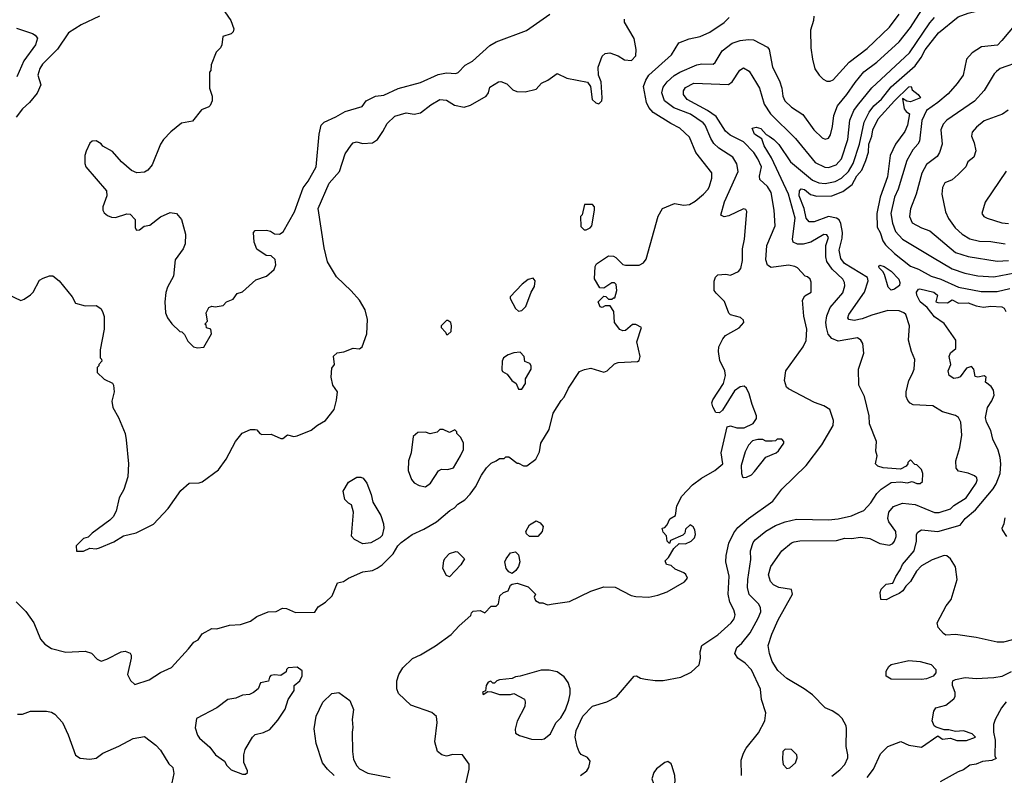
# Model space of a CAD drawing. Extents: x 1793424 to 1900092, y 321114 to 470632.
# Tile 207 of 256: x 1836358 to 1842490, y 438867 to 443571. Entities that reach past the tile are written whole.
import ezdxf

# ---------------------------------------------------------------- set-up
doc = ezdxf.new("R2010")
doc.units = 0

msp = doc.modelspace()

# ---------------------------------------------------------------- linework, layer by layer
at = {"layer": '0CON05XD'}
for points in [[(1842080.4, 443489.6), (1842201.7, 443588.3), (1842265, 443612.5), (1842325, 443625.5), (1842355, 443638.6), (1842375, 443655.8), (1842395.9, 443694.1), (1842414.8, 443755.2), (1842454.3, 443795), (1842447.5, 443845), (1842482.6, 443937.4), (1842495, 444017.5)], [(1836336.4, 439946.4), (1836395.9, 439885.9), (1836445.7, 439815.7), (1836487.5, 439715), (1836514.1, 439684.1), (1836555, 439656.7), (1836645, 439633.8), (1836765, 439640), (1836806.1, 439626.1), (1836840.7, 439590.7), (1836865, 439577.5), (1836900.7, 439589.3), (1836990, 439635), (1837015, 439640), (1837045, 439627.5), (1837052.5, 439615), (1837052.5, 439595), (1837030, 439495), (1837047, 439457), (1837075, 439432.5), (1837165, 439461.2), (1837235, 439506.2), (1837302.3, 439537.7), (1837410, 439655), (1837442.5, 439695), (1837469.3, 439710.7), (1837495, 439747.5), (1837555, 439780), (1837585, 439777.5), (1837665, 439801.2), (1837733.9, 439806.1), (1837795, 439826.2), (1837835, 439856.2), (1837905, 439883.8), (1837955, 439886.7), (1837995, 439906.7), (1838020, 439905), (1838075, 439881.2), (1838195, 439883.3), (1838216.7, 439915), (1838263.3, 439945), (1838303.3, 439985), (1838337.5, 440065), (1838375, 440073.3), (1838405, 440093.8), (1838495, 440133.3), (1838555, 440142.5), (1838585, 440156.7), (1838615, 440176.7), (1838683.9, 440246.1), (1838713.3, 440295), (1838733.9, 440316.1), (1838802.5, 440365), (1838875, 440398.8), (1838953.3, 440445), (1839035.7, 440514.3), (1839065, 440531.2), (1839085.9, 440554.1), (1839129.2, 440580.8), (1839164.1, 440615.9), (1839197.3, 440662.7), (1839233.8, 440735), (1839265, 440780), (1839295, 440810), (1839326.1, 440823.9), (1839345, 440840), (1839375, 440840), (1839385, 440850), (1839405, 440850), (1839455, 440810), (1839465, 440810), (1839495, 440792.5), (1839516.1, 440793.9), (1839572.5, 440835), (1839595, 440880), (1839602.5, 440935), (1839655, 441020), (1839679.2, 441120.8), (1839729.5, 441200.5), (1839748.8, 441221.2), (1839775, 441277.5), (1839845, 441380), (1839875, 441393.3), (1839915, 441401.2), (1839995, 441376.7), (1840016.1, 441383.9), (1840061.7, 441428.3), (1840085, 441436.7), (1840205, 441442.5), (1840215, 441450), (1840222.5, 441475), (1840202, 441565), (1840230, 441655), (1840195, 441672.5), (1840175, 441672.5), (1840130, 441635), (1840115, 441633.3), (1840095, 441642.5), (1840062.5, 441685), (1840057.5, 441755), (1840035, 441790), (1840005, 441790), (1839985, 441780), (1839973, 441783), (1839960, 441815), (1839995, 441850), (1840008.3, 441848.3), (1840025, 441830), (1840045, 441830), (1840055, 441840), (1840065, 441840), (1840076.7, 441885), (1840071.7, 441921.7), (1840061.7, 441931.7), (1840045, 441932.5), (1839995, 441900), (1839971.7, 441901.7), (1839937, 441957), (1839942, 442035), (1839949.5, 442050.5), (1840025, 442100), (1840055, 442098.8), (1840070.7, 442090.7), (1840115, 442047.5), (1840131.7, 442041.7), (1840215, 442043.3), (1840243.6, 442056.4), (1840260, 442080), (1840335, 442347.5), (1840361.2, 442395), (1840435, 442426), (1840495, 442415.8), (1840530.3, 442419.7), (1840565, 442440.8), (1840615.8, 442485), (1840645, 442516), (1840654.4, 442535), (1840669.2, 442585), (1840668.3, 442618.3), (1840569.2, 442745), (1840529.1, 442839.1), (1840468.8, 442895), (1840414, 442925), (1840302.2, 442992.2), (1840275.7, 443025), (1840261.4, 443055), (1840243.1, 443155), (1840256.4, 443193.6), (1840275.7, 443225), (1840417, 443353), (1840462.7, 443427.3), (1840527.7, 443452.3), (1840595, 443465.8), (1840655, 443492.5), (1840745, 443554), (1840776.2, 443585)], [(1836855, 443593.3), (1836740.3, 443539.7), (1836661.7, 443488.3), (1836592.4, 443387.6), (1836499.2, 443295), (1836482.8, 443267.2), (1836470.8, 443225), (1836488.8, 443165), (1836467.4, 443112.6), (1836419.2, 443055), (1836375.6, 443015), (1836336.8, 442963.2)], [(1837635, 443620), (1837672.5, 443565), (1837692.5, 443515), (1837687.5, 443495), (1837675, 443482.5), (1837623, 443467), (1837617.5, 443415), (1837607.5, 443395), (1837580.8, 443369.2), (1837550.7, 443289.3), (1837547.5, 443255), (1837540, 443245), (1837540, 443145), (1837557.5, 443095), (1837557.5, 443065), (1837545, 443037.5), (1837535, 443027.5), (1837490.7, 443009.3), (1837435, 442940), (1837365, 442926.7), (1837298.3, 442871.7), (1837253.3, 442825), (1837234.3, 442795.7), (1837182.3, 442667.7), (1837155, 442633.3), (1837135, 442622.5), (1837087, 442617), (1837055, 442632.5), (1836992.5, 442685), (1836935, 442750), (1836875, 442782.5), (1836865, 442797.5), (1836835, 442817.5), (1836810, 442815), (1836795, 442802.5), (1836772.5, 442752.5), (1836763.3, 442725), (1836763.3, 442675), (1836770, 442655), (1836897.5, 442505), (1836900, 442475), (1836876.7, 442405), (1836876.7, 442385), (1836885, 442367.5), (1836905, 442352.5), (1836930.7, 442340.7), (1836955, 442340), (1837025, 442362.5), (1837045, 442360), (1837077, 442327), (1837077.5, 442275), (1837085, 442260), (1837105, 442262.5), (1837133.6, 442286.4), (1837168.3, 442291.7), (1837235, 442343.3), (1837295, 442370), (1837335, 442363.3), (1837365, 442327.5), (1837390, 442235), (1837388.8, 442175), (1837376.7, 442145), (1837326.7, 442075), (1837316.7, 441975), (1837278.8, 441905), (1837267.7, 441872.3), (1837262.5, 441815), (1837266.2, 441745), (1837278.8, 441715), (1837305, 441677.5), (1837355, 441630), (1837367, 441627), (1837385, 441610), (1837405, 441570), (1837440, 441535), (1837465, 441527.5), (1837505, 441532.5)], [(1837505, 441532.5), (1837552.5, 441615), (1837547.5, 441645), (1837521.7, 441651.7), (1837518.3, 441668.3), (1837510, 441675), (1837527.5, 441695), (1837520, 441745), (1837535, 441780), (1837555, 441787.5), (1837575, 441782.5), (1837625, 441792.5), (1837646.4, 441813.6), (1837688.3, 441831.7), (1837713.3, 441866.7), (1837745, 441877.5), (1837829.3, 441950.7), (1837895.9, 441974.1), (1837942.5, 442015), (1837952.5, 442045), (1837948.3, 442078.3), (1837925, 442100), (1837893, 442103), (1837835, 442142.5), (1837818.8, 442185), (1837813, 442247), (1837825, 442257.5), (1837895, 442260), (1837920, 442255), (1837945, 442237.5), (1837975, 442236.2), (1837999.1, 442250.9), (1838070, 442375), (1838124.3, 442525), (1838154.3, 442565), (1838203.8, 442655), (1838222.7, 442857.3), (1838236.1, 442913.9), (1838255, 442933.3), (1838326.7, 442966.7), (1838385, 442999.2), (1838490, 443030), (1838516.2, 443065), (1838573.3, 443095), (1838625, 443100), (1838715, 443142.9), (1838855, 443180.6), (1838965, 443229.2), (1839015, 443240), (1839075, 443236.7), (1839088.3, 443241.7), (1839133.2, 443286.8), (1839177.4, 443312.6), (1839285, 443410.8), (1839325, 443432.5), (1839515, 443503.8), (1839660, 443605)], [(1839850, 438865), (1839890, 438895), (1839903.3, 438915), (1839910, 438955), (1839895, 438976.7), (1839855, 438996.2), (1839842.4, 439012.4), (1839829.2, 439045), (1839818, 439105), (1839822.9, 439145), (1839865.8, 439235), (1839925, 439298), (1840015, 439323.8), (1840074.1, 439355.9), (1840185, 439483.3), (1840200, 439485), (1840225, 439471.2), (1840255, 439464.2), (1840315, 439456), (1840365, 439457.5), (1840475, 439478), (1840540.5, 439509.5), (1840590, 439555), (1840598.8, 439595), (1840596.2, 439635), (1840606.7, 439675), (1840705, 439741.2), (1840788.8, 439815), (1840808.3, 439841.7), (1840814, 439865), (1840805, 439896.7), (1840780.8, 439945), (1840769.2, 439995), (1840775.7, 440105.7), (1840755.8, 440195), (1840757.5, 440235), (1840775, 440312.5), (1840805, 440376.7), (1840831.1, 440408.9), (1840896, 440465), (1841047.6, 440572.4), (1841105, 440648.8), (1841256.7, 440795), (1841352.5, 440925), (1841423.3, 441045), (1841426.1, 441076.1), (1841402.5, 441145), (1841365, 441166.2), (1841307.3, 441187.3), (1841145, 441272.5), (1841133.6, 441283.6), (1841120, 441325), (1841130, 441385), (1841238, 441535), (1841255.6, 441574.4), (1841260, 441645), (1841242, 441725), (1841233.8, 441825), (1841248.3, 441851.7), (1841286.2, 441875), (1841286.4, 441936.4), (1841280, 441955), (1841265, 441970), (1841250, 441975), (1841202.5, 442025), (1841185, 442033.8), (1841145, 442042), (1841037.7, 442027.7), (1841015, 442042.5), (1841004.3, 442075), (1841011.1, 442165), (1841062.3, 442287.7), (1841055.7, 442385), (1841036.9, 442495), (1841015, 442532), (1840968, 442575), (1840965.9, 442595.9), (1840976.9, 442655), (1840955.5, 442705), (1840929.4, 442745), (1840865, 442809.5), (1840782.1, 442852.1), (1840752.5, 442877.5), (1840695, 442968.5), (1840642.2, 443005), (1840514, 443074), (1840492.9, 443105), (1840491.7, 443128.3), (1840505, 443149.2), (1840555.6, 443175.6), (1840773, 443167), (1840794.4, 443185), (1840843.2, 443256.8), (1840865, 443271.2), (1840900.3, 443250.3), (1840947.1, 443175), (1840964.3, 443145), (1840993.3, 443045), (1841034.4, 442985), (1841190.2, 442830.2), (1841311.2, 442681.2), (1841372.6, 442652.6), (1841395, 442651.5), (1841442.4, 442667.6), (1841476.4, 442705), (1841514.5, 442825), (1841528.2, 442945), (1841552.7, 443005), (1841575, 443037.5), (1841665, 443147.1), (1841898.9, 443365), (1842025, 443551.4), (1842054.3, 443585)], [(1840603, 440717), (1840687.5, 440765), (1840737.5, 440805), (1840727.5, 440875), (1840763.6, 441036.4), (1840785, 441042.5), (1840825, 441030), (1840869.3, 441030.7), (1840925, 441057.5), (1840947, 441087), (1840946.7, 441105), (1840918.8, 441175), (1840901.7, 441241.7), (1840885, 441277.5), (1840869.3, 441289.3), (1840843.9, 441286.1), (1840810.5, 441259.5), (1840735, 441140), (1840717, 441123), (1840692.5, 441125), (1840675, 441160), (1840668.8, 441185), (1840673.8, 441205), (1840740, 441305), (1840753.8, 441355), (1840748.8, 441385), (1840718.8, 441448.8), (1840710, 441505), (1840712, 441535), (1840735.9, 441584.1), (1840753.3, 441605), (1840838.3, 441651.7), (1840867.5, 441685), (1840865, 441700), (1840846.1, 441716.1), (1840785, 441733.3), (1840774.1, 441744.1), (1840747.3, 441817.3), (1840695, 441867.5), (1840683.8, 441885), (1840683.6, 441943.6), (1840691.7, 441968.3), (1840705, 441982.5), (1840755, 441986.7), (1840785, 441980), (1840835, 442003.3), (1840848.8, 442021.2), (1840858.8, 442071.2), (1840860, 442145), (1840872, 442205), (1840886.2, 442376.2), (1840879.3, 442389.3), (1840865, 442392.5), (1840775, 442348.8), (1840745, 442343.8), (1840723.9, 442353.9), (1840746.7, 442436.7), (1840832, 442625), (1840824.4, 442674.4), (1840798.8, 442715), (1840712, 442772), (1840680.6, 442800.6), (1840661.1, 442831.1), (1840626.9, 442915), (1840615, 442929.2), (1840535, 442983.5), (1840432.3, 443022.3), (1840373.1, 443065), (1840356.9, 443115), (1840365, 443150), (1840390, 443185), (1840433.3, 443223.3), (1840468.8, 443245), (1840575, 443289.2), (1840605.8, 443295.8), (1840675.9, 443294.1), (1840690, 443305), (1840732.4, 443377.6), (1840795, 443425.7), (1840845, 443441.4), (1840897.7, 443447.7), (1840927.5, 443445), (1841015, 443398.8), (1841026.2, 443385), (1841047.1, 443275), (1841089.7, 443189.7), (1841104.2, 443145), (1841110, 443095), (1841122.5, 443065), (1841165, 443026), (1841235, 442981.2), (1841304.2, 442885), (1841355, 442836.2), (1841375, 442826.2), (1841395, 442833.3), (1841406.6, 442853.4), (1841420.6, 442905), (1841427.1, 442975), (1841450, 443035), (1841509.4, 443105), (1841560.9, 443179.1), (1841614, 443246), (1841695, 443305.6), (1841835, 443432.5), (1841905, 443522.9), (1841977, 443633)], [(1841303, 443593), (1841301.2, 443565), (1841283.8, 443505), (1841284, 443395), (1841295.9, 443325.9), (1841308.8, 443265), (1841336.7, 443225), (1841361.2, 443201.2), (1841385, 443188.8), (1841405, 443188), (1841425, 443196.2), (1841523.1, 443306.9), (1841635, 443390.8), (1841774.3, 443525), (1841835.6, 443605)], [(1836755, 440262.5), (1836795, 440280), (1836835, 440277.5), (1836855, 440282.5), (1836945, 440321.2), (1837005, 440356.7), (1837083.9, 440376.1), (1837190.5, 440429.5), (1837282.3, 440527.7), (1837360.5, 440639.5), (1837413.6, 440686.4), (1837475, 440687.5), (1837495, 440693.8), (1837595, 440768), (1837644.2, 440835), (1837702, 440945), (1837743.9, 440996.1), (1837795, 441020), (1837825, 441020), (1837835, 441017.5), (1837852.5, 440995), (1837865, 440988.8), (1837925, 440991.2), (1837985, 440963.8), (1837995.8, 440964.2), (1838025, 440986.7), (1838065, 440976.7), (1838085, 440980), (1838172.5, 441015), (1838212.7, 441047.3), (1838262.5, 441075), (1838316.7, 441145), (1838331.7, 441201.7), (1838337.5, 441255), (1838307.5, 441295), (1838297.5, 441345), (1838301.7, 441401.7), (1838317.5, 441425), (1838313, 441477), (1838335, 441497.5), (1838377, 441503), (1838435, 441526.7), (1838475, 441522.5), (1838490, 441535), (1838520, 441615), (1838523.3, 441705), (1838508.8, 441765), (1838473.3, 441825), (1838422.7, 441882.7), (1838330.5, 441970.5), (1838275, 442062.5), (1838255, 442150), (1838217.1, 442395), (1838285, 442553.3), (1838350, 442625), (1838384, 442735), (1838421.2, 442788.8), (1838435, 442803.3), (1838455, 442810), (1838495, 442800), (1838555.9, 442804.1), (1838586.2, 442825), (1838619.2, 442875), (1838645.7, 442924.3), (1838695, 442970), (1838765, 442991.2), (1838815, 442983.3), (1838855, 442990), (1838918.3, 443041.7), (1838975, 443074), (1839015, 443070.8), (1839065, 443038.8), (1839125, 443026.2), (1839165, 443038), (1839262.5, 443095), (1839276.7, 443115), (1839285, 443150), (1839340, 443185), (1839355, 443186.7), (1839390.7, 443170.7), (1839430, 443135), (1839453, 443123), (1839505, 443122.5), (1839575, 443137.5), (1839607.5, 443175), (1839646.1, 443193.9), (1839705, 443236.7), (1839765, 443207.5), (1839895, 443182.5), (1839912.5, 443155), (1839923.9, 443073.9), (1839945, 443052.5), (1839965, 443047.5), (1839982.5, 443065), (1839986.2, 443085), (1839980, 443185), (1839962.5, 443225), (1839960, 443275), (1839985.9, 443344.1), (1840005, 443360), (1840033.6, 443363.6), (1840085, 443346.7), (1840125, 443321.2), (1840167.5, 443317.5), (1840196, 443345), (1840197.5, 443385), (1840183.9, 443453.9), (1840123.8, 443555), (1840123.8, 443575)], [(1842561.2, 443545), (1842475, 443441.1), (1842447, 443413), (1842348.3, 443401.7), (1842290, 443365), (1842254.3, 443325), (1842233.3, 443225), (1842196.5, 443173.5), (1842140.2, 443109.8), (1842075.8, 443055), (1842004.5, 443005), (1841977.2, 442942.8), (1841960.6, 442815), (1841951.4, 442795), (1841919.8, 442760.2), (1841882.2, 442695), (1841828.5, 442515), (1841806.9, 442465), (1841783.3, 442365), (1841792.7, 442305), (1841811.9, 442251.9), (1841855.4, 442205.4), (1842042.1, 442092.1), (1842165, 442020), (1842243.4, 441993.4), (1842325, 441976.5), (1842425, 441970.5), (1842555, 441995.5)], [(1836337.9, 443517.9), (1836436.7, 443485), (1836454.2, 443474.2), (1836468, 443455), (1836455.7, 443415), (1836383.3, 443315), (1836340.6, 443215)], [(1840853.3, 438865), (1840851.7, 438961.7), (1840866.2, 439005), (1840881.2, 439035), (1840958.8, 439131.2), (1840998.8, 439205), (1841003.8, 439255), (1840978, 439338), (1840972.3, 439402.3), (1840915, 439523.8), (1840875, 439564.2), (1840831.2, 439595), (1840812, 439625), (1840825, 439663.3), (1840855, 439690), (1840907, 439753), (1840957.1, 439845), (1840972.5, 439885), (1840970.5, 439910.5), (1840958, 439935), (1840901.7, 439991.7), (1840891.4, 440035), (1840892.2, 440085), (1840911.2, 440211.2), (1840910, 440265), (1840925.8, 440315), (1840937.9, 440332.1), (1841005, 440385.8), (1841065, 440421.4), (1841124.6, 440445.4), (1841195, 440460.6), (1841395, 440457.1), (1841455, 440462.9), (1841538, 440482), (1841579.1, 440500.9), (1841615.5, 440514.5), (1841657.7, 440562.3), (1841695, 440622), (1841722, 440648), (1841785, 440688.8), (1841845, 440694), (1841885, 440688), (1841915, 440696.2), (1841945, 440684), (1841966.1, 440683.9), (1841980, 440695), (1841982.5, 440745), (1841975, 440770), (1841945, 440800), (1841931.7, 440801.7), (1841905, 440830), (1841890, 440815), (1841890, 440805), (1841879.3, 440790.7), (1841843.6, 440773.6), (1841735, 440780), (1841701.7, 440791.7), (1841687.5, 440805), (1841697.5, 440855), (1841690, 440885), (1841693.3, 440945), (1841650, 441055), (1841648, 441105), (1841620, 441225), (1841583.3, 441295), (1841581.2, 441395), (1841615.7, 441494.3), (1841608.8, 441555), (1841596.7, 441575), (1841575, 441590), (1841455, 441568.6), (1841415, 441585.8), (1841393, 441613), (1841382.5, 441655), (1841378.9, 441685), (1841385, 441727.5), (1841405, 441780), (1841485, 441870), (1841495.7, 441914.3), (1841494, 441935), (1841484, 441955), (1841417.6, 442017.6), (1841383.6, 442065), (1841377.5, 442095), (1841378.1, 442165), (1841395.8, 442215), (1841385, 442231.2), (1841365, 442234), (1841284.5, 442185.5), (1841237.4, 442172.6), (1841202.4, 442172.4), (1841175.8, 442185.8), (1841170.8, 442205), (1841188.2, 442335), (1841145, 442484.2), (1841040.4, 442710.4), (1840994.6, 442785), (1840979.7, 442829.7), (1840935, 442858.8), (1840920, 442895), (1840945, 442902.5), (1840973.6, 442893.6), (1841006.2, 442856.2), (1841025.7, 442845.7), (1841055.3, 442825.3), (1841085, 442794.2), (1841159.2, 442685), (1841295, 442571.1), (1841335, 442554.6), (1841375, 442550.9), (1841436, 442564), (1841475, 442584.5), (1841519.1, 442625), (1841548, 442675), (1841588.9, 442795), (1841617.6, 442932.4), (1841648.9, 442995), (1841677.1, 443035), (1841725, 443076.7), (1841786.1, 443153.9), (1841935, 443284.4), (1841971.2, 443335), (1841996, 443384), (1842080.4, 443489.6)], [(1842595, 443312.5), (1842465, 443266.2), (1842441.2, 443248.8), (1842425.9, 443234.1), (1842365, 443130), (1842305, 443064), (1842131.2, 442945), (1842109.1, 442920.9), (1842094.4, 442885.6), (1842102.9, 442795), (1842085.8, 442745), (1842070.9, 442719.1), (1842005, 442670), (1841976.9, 442615), (1841940.8, 442485), (1841905.7, 442394.3), (1841899.2, 442345), (1841915, 442306.2), (1841975, 442274.3), (1842025, 442256), (1842185, 442121.1), (1842265, 442095.6), (1842445, 442067.7), (1842515, 442072.7)], [(1841415, 438860.6), (1841465, 438900.8), (1841495.6, 438934.4), (1841514.3, 438975), (1841515.6, 438995), (1841504.4, 439045), (1841507, 439157), (1841504, 439175), (1841479.7, 439219.7), (1841460.3, 439240.3), (1841417.6, 439267.6), (1841375, 439285.8), (1841295, 439367.5), (1841244.4, 439404.4), (1841135, 439470), (1841078.8, 439518.8), (1841043.3, 439575), (1841026.7, 439625), (1841020, 439675), (1841042.5, 439745), (1841081.4, 439835), (1841171.2, 439995), (1841163.6, 440023.6), (1841085, 440036), (1841052.7, 440052.7), (1841032.7, 440072.7), (1841022, 440115), (1841035, 440166.7), (1841105, 440263.3), (1841165, 440313.8), (1841180.3, 440319.7), (1841217.3, 440327.3), (1841445, 440328.6), (1841496.6, 440343.4), (1841539.1, 440340.9), (1841595, 440350), (1841651.7, 440341.7), (1841715, 440308.8), (1841775, 440300), (1841795, 440310), (1841806.7, 440325), (1841816.1, 440353.9), (1841814, 440384), (1841771.2, 440445), (1841764, 440465), (1841770, 440505), (1841798.9, 440541.1), (1841855, 440560), (1841935, 440553.1), (1842055, 440502.9), (1842085, 440502.5), (1842154.3, 440525.7), (1842175, 440545.8), (1842251.4, 440595), (1842314, 440685), (1842321.2, 440705), (1842318.3, 440718.3), (1842305, 440731.2), (1842265, 440747.5), (1842205, 440760), (1842189.5, 440779.5), (1842187.5, 440825), (1842212.3, 440907.7), (1842226, 440985), (1842220, 441065), (1842203.9, 441093.9), (1842185, 441106.7), (1842105, 441130), (1842045, 441166.2), (1841922.4, 441172.4), (1841902.6, 441182.6), (1841889.1, 441199.1), (1841878.6, 441225), (1841878.1, 441255), (1841894.5, 441325.5), (1841915.8, 441365), (1841927.5, 441395), (1841932, 441455), (1841911.2, 441505), (1841894, 441575), (1841899.2, 441665), (1841876.2, 441735), (1841865, 441746.2), (1841835, 441758), (1841765, 441759.4), (1841665, 441731.5), (1841605, 441707.8), (1841555, 441697.1), (1841521.2, 441705), (1841516, 441715), (1841520.8, 441735), (1841618.2, 441875), (1841641.4, 441945), (1841637.1, 441965), (1841493.9, 442053.9), (1841470.9, 442085), (1841460.8, 442135), (1841479.5, 442210.5), (1841481.5, 442245), (1841472.5, 442302.5), (1841461.9, 442325), (1841445, 442336.2), (1841395, 442346.1), (1841305, 442312.2), (1841275, 442311.4), (1841255.3, 442335.3), (1841243.8, 442396.2), (1841213.1, 442475), (1841214.5, 442505), (1841225, 442516.9), (1841245, 442513.1), (1841283.1, 442483.1), (1841321.9, 442471.9), (1841415, 442473.3), (1841485, 442501.3), (1841541.5, 442545), (1841571.8, 442598.2), (1841601.5, 442635), (1841626.5, 442695), (1841644.5, 442745.5), (1841646, 442795), (1841664.2, 442845), (1841670.4, 442885), (1841705, 442952.9), (1841805, 443065.6), (1841895, 443153.8), (1841910, 443155), (1841916, 443135), (1841954, 443105), (1841967.5, 443085), (1841905, 443058.5), (1841882.7, 443062.7), (1841855, 443080), (1841866.7, 443015), (1841878.3, 442998.3), (1841898.8, 442985), (1841886.2, 442915), (1841870.5, 442875), (1841813.2, 442796.8), (1841778.1, 442725), (1841762.1, 442592.1), (1841717.1, 442465), (1841696.2, 442365), (1841698.3, 442278.3), (1841716.5, 442246.5), (1841734.1, 442194.1), (1841750.1, 442170.1), (1841805, 442115.6), (1841905, 442037.1), (1841955, 442017.8), (1842033.8, 441975), (1842094, 441955), (1842205, 441905.5), (1842345, 441879.1), (1842445, 441879.1), (1842523.3, 441896.7)], [(1842513, 443007), (1842477.7, 442982.3), (1842365, 442942), (1842317.3, 442902.7), (1842289.3, 442870.7), (1842286.2, 442845), (1842302.5, 442805), (1842312.5, 442755), (1842300, 442715), (1842262.5, 442685), (1842250, 442655), (1842203, 442607), (1842166.1, 442573.9), (1842120, 442555), (1842104.2, 442525.8), (1842101.2, 442485), (1842123.8, 442375), (1842142.4, 442332.4), (1842184, 442275), (1842226.6, 442236.6), (1842275, 442205.7), (1842335, 442191.4), (1842405, 442190.6), (1842495, 442174.4)], [(1842502.1, 442627.9), (1842370.8, 442435), (1842348.8, 442365), (1842363.3, 442345), (1842382.5, 442335), (1842475, 442305.8), (1842515, 442301.4)], [(1839885, 442262.5), (1839910, 442275), (1839921.7, 442288.3), (1839937.5, 442385), (1839937.5, 442405), (1839925, 442420), (1839875, 442420), (1839860, 442355), (1839850, 442345), (1839853, 442283), (1839873, 442263), (1839885, 442262.5)], [(1841785, 441887.5), (1841766.7, 441905), (1841744.4, 441984.4), (1841734.2, 442004.2), (1841711.2, 442025), (1841707.5, 442035), (1841715, 442042.5), (1841742.5, 442035), (1841785, 442006), (1841833.3, 441955), (1841840, 441935), (1841837.5, 441915), (1841805, 441892.5), (1841785, 441887.5)], [(1836282.7, 441862.7), (1836365, 441823.3), (1836385, 441830), (1836425, 441857.5), (1836442.5, 441875), (1836480.7, 441949.3), (1836505, 441962.5), (1836543.6, 441976.4), (1836565, 441976.7), (1836603.3, 441945), (1836685.6, 441845.6), (1836706.4, 441806.4), (1836765, 441790), (1836835, 441792.5), (1836863, 441773), (1836873.6, 441753.6), (1836883.6, 441723.6), (1836883.8, 441645), (1836860, 441515), (1836860, 441465), (1836868.3, 441458.3), (1836870, 441445), (1836850, 441425), (1836850, 441415), (1836840, 441405), (1836840, 441375), (1836885, 441332.5), (1836935, 441307.5), (1836942.5, 441295), (1836946.7, 441255), (1836932.5, 441195), (1836937, 441157), (1836973.3, 441095), (1837013.8, 440995), (1837022, 440955), (1837036, 440805), (1837032, 440725), (1837006.2, 440645), (1836976.7, 440595), (1836959.5, 440510.5), (1836940, 440475), (1836920, 440455), (1836810, 440375), (1836785, 440350), (1836755, 440340), (1836710, 440295), (1836711.7, 440261.7), (1836755, 440262.5)], [(1839465, 441756.7), (1839485, 441760), (1839510, 441785), (1839542.5, 441875), (1839565, 441910), (1839567.5, 441945), (1839555, 441962.5), (1839525, 441952.5), (1839487.5, 441925), (1839413.3, 441845), (1839413.3, 441835), (1839445, 441772.5), (1839465, 441756.7)], [(1841797.7, 439982.3), (1841755, 439960), (1841721.7, 439961.7), (1841716.7, 440005), (1841723.3, 440025), (1841755, 440056.2), (1841796.4, 440063.6), (1841814.4, 440105), (1841842.2, 440145), (1841855, 440179.2), (1841928.6, 440265), (1841943.6, 440325), (1841942.5, 440365), (1841950.6, 440379.4), (1841975, 440395.6), (1842075, 440384.5), (1842215.4, 440424.6), (1842245.5, 440464.5), (1842310.2, 440519.8), (1842420.8, 440649.2), (1842439.5, 440680.5), (1842463.6, 440745), (1842468.2, 440805), (1842463.1, 440845), (1842451.5, 440891.5), (1842419.1, 440959.1), (1842405, 441012.5), (1842378.1, 441065), (1842372.2, 441095), (1842385, 441156.7), (1842412.9, 441197.1), (1842425.8, 441234.2), (1842422.5, 441265), (1842407.6, 441287.6), (1842372.5, 441315), (1842377.5, 441345), (1842363.6, 441353.6), (1842325, 441346), (1842309.3, 441349.3), (1842300.8, 441395), (1842285, 441412), (1842255, 441402), (1842215, 441347.5), (1842199.5, 441340.5), (1842175, 441336.7), (1842146.4, 441356.4), (1842140, 441385), (1842157.5, 441425), (1842146.7, 441475), (1842155, 441497.5), (1842187, 441523), (1842187.5, 441575), (1842115, 441680), (1842055, 441720), (1842009.6, 441779.6), (1841965, 441813.8), (1841945.7, 441855), (1841942.9, 441875), (1841955, 441894), (1841964.4, 441895.6), (1842051.2, 441875), (1842074.2, 441855), (1842064, 441815), (1842075, 441810), (1842135, 441808.8), (1842165, 441826.7), (1842205, 441805.7), (1842265, 441808.4), (1842315, 441788.8), (1842360.9, 441780.9), (1842405, 441787.3), (1842475, 441783.1), (1842489.2, 441775), (1842498.5, 441755)], [(1839025, 441610), (1839045, 441630), (1839046.7, 441665), (1839042.5, 441685), (1839025, 441697.5), (1839015, 441697.5), (1838982.5, 441665), (1838982.5, 441655), (1839010, 441625), (1839015, 441610), (1839025, 441610)], [(1839485, 441270), (1839507.5, 441305), (1839507.5, 441335), (1839542.5, 441395), (1839542.5, 441415), (1839535, 441430), (1839503.6, 441443.6), (1839500, 441475), (1839475, 441500), (1839435, 441497.5), (1839400, 441485), (1839370, 441465), (1839362.5, 441445), (1839360.7, 441390.7), (1839365, 441380), (1839393, 441363), (1839423.6, 441323.6), (1839450, 441305), (1839465, 441270), (1839485, 441270)], [(1838885, 440663.3), (1838916.7, 440685), (1838967, 440763), (1838985, 440772.5), (1839025, 440770), (1839059.3, 440780.7), (1839103.3, 440855), (1839122.5, 440895), (1839122.5, 440935), (1839105, 440970), (1839080, 440995), (1839080, 441005), (1839068.3, 441018.3), (1839035, 441000), (1838995, 441020), (1838975, 441020), (1838957, 441003), (1838915, 440992.5), (1838885, 441002.5), (1838838.3, 441001.7), (1838807.5, 440975), (1838796.2, 440875), (1838780, 440825), (1838777.5, 440765), (1838798.3, 440708.3), (1838815, 440687.5), (1838845, 440670), (1838885, 440663.3)], [(1840865, 440720), (1840885, 440722.5), (1840915, 440737.5), (1840935, 440757.5), (1841005, 440847.5), (1841070, 440875), (1841083, 440887), (1841117.5, 440935), (1841117.5, 440945), (1841105, 440960), (1841075, 440960), (1841065, 440950), (1841045, 440947.5), (1841005, 440947.5), (1840985, 440957.5), (1840955, 440957.5), (1840921.7, 440948.3), (1840897, 440923), (1840875, 440880), (1840850, 440795), (1840852.5, 440745), (1840860, 440725), (1840865, 440720)], [(1838495, 440307.5), (1838443.9, 440333.9), (1838423.3, 440355), (1838437.5, 440505), (1838425, 440550), (1838405, 440560), (1838383, 440583), (1838373.3, 440635), (1838405, 440692.5), (1838457, 440723), (1838483, 440723), (1838496.1, 440716.1), (1838520, 440685), (1838546.2, 440615), (1838556.4, 440566.4), (1838607.5, 440485), (1838623, 440433), (1838626.7, 440405), (1838615, 440360), (1838600, 440345), (1838545, 440313.3), (1838495, 440307.5)], [(1839132, 438795), (1839156.2, 438905), (1839157.5, 438935), (1839115, 438993.3), (1839055, 438996.2), (1839015, 438986.7), (1838987.5, 438995), (1838960, 439015), (1838943.8, 439075), (1838958.8, 439195), (1838953.3, 439233.3), (1838925, 439257.5), (1838793.9, 439303.9), (1838717.5, 439375), (1838707.5, 439405), (1838706.7, 439455), (1838720, 439495), (1838745, 439536.7), (1838805, 439593.3), (1838854.2, 439615.8), (1838947, 439673), (1839045, 439742.5), (1839095, 439797.5), (1839168.3, 439861.7), (1839171.7, 439878.3), (1839181.7, 439888.3), (1839225, 439892.5), (1839255, 439877.5), (1839295, 439920), (1839325, 439920), (1839340, 439935), (1839347.5, 439985), (1839370, 440005), (1839400, 440015), (1839415, 440050), (1839425, 440057.5), (1839455, 440062.5), (1839525, 440040), (1839570, 439995), (1839562.5, 439975), (1839570, 439955), (1839595, 439940), (1839615, 439940), (1839645, 439927.5), (1839680, 439935), (1839781.7, 439948.3), (1839915, 440012), (1839995, 440040), (1840067.3, 440037.3), (1840165, 439986.2), (1840195, 439978.8), (1840275, 439975.8), (1840332.7, 439987.3), (1840390.3, 440009.7), (1840498.8, 440071.2), (1840516.7, 440095), (1840505.9, 440115.9), (1840495, 440126.2), (1840439.5, 440149.5), (1840415, 440172.5), (1840385, 440180), (1840378.3, 440201.7), (1840398.3, 440221.7), (1840431.7, 440278.3), (1840465, 440310), (1840505, 440307.5), (1840540, 440325), (1840560, 440345), (1840567.5, 440365), (1840562.5, 440395), (1840553, 440413), (1840533, 440427), (1840505, 440400), (1840500, 440375), (1840488.3, 440361.7), (1840411.7, 440328.3), (1840405, 440310), (1840390, 440325), (1840387, 440357), (1840365, 440380), (1840360, 440405), (1840375, 440410), (1840390, 440425), (1840407, 440463), (1840442.5, 440485), (1840450, 440545), (1840481.2, 440605), (1840548.8, 440675), (1840603, 440717)], [(1842505, 440353.8), (1842478.8, 440395), (1842476.2, 440405), (1842489.2, 440435), (1842495, 440470)], [(1839585, 440352.5), (1839533, 440353), (1839515, 440370), (1839510, 440385), (1839532.5, 440425), (1839575, 440450), (1839599.3, 440439.3), (1839617.5, 440415), (1839612.5, 440385), (1839585, 440352.5)], [(1839035, 440102.5), (1839015, 440110), (1838992.5, 440155), (1838998.3, 440201.7), (1839005, 440216.7), (1839035, 440246.7), (1839075, 440260), (1839085, 440257.5), (1839127.5, 440215), (1839105, 440177.5), (1839035, 440102.5)], [(1839425, 440123.3), (1839405, 440132.5), (1839386.7, 440155), (1839380, 440195), (1839386.7, 440215), (1839415, 440252.5), (1839445, 440257.5), (1839465, 440240), (1839473.3, 440195), (1839465, 440167.5), (1839448.3, 440141.7), (1839425, 440123.3)], [(1842596.4, 439723.6), (1842485, 439696), (1842445, 439695.8), (1842315, 439724.3), (1842185, 439744.2), (1842125, 439740), (1842110.3, 439750.3), (1842077.7, 439787.7), (1842072, 439815), (1842127.9, 439922.1), (1842159.1, 439960.9), (1842195.9, 440085.9), (1842186, 440165), (1842155, 440213.8), (1842132.5, 440232.5), (1842115, 440235.8), (1842041.4, 440208.6), (1841975, 440170.8), (1841942.1, 440137.9), (1841905, 440073.8), (1841875.9, 440044.1), (1841858.8, 440015), (1841835, 439997.5), (1841797.7, 439982.3)], [(1837765, 438873.3), (1837776.1, 438883.9), (1837776.7, 438895), (1837753, 438947), (1837753.6, 438993.6), (1837762.3, 439027.7), (1837807.5, 439105), (1837825, 439120), (1837876.2, 439133.8), (1837915, 439152.5), (1837965, 439210), (1838010.7, 439279.3), (1838030.5, 439339.5), (1838067.5, 439395), (1838067.5, 439425), (1838102.5, 439455), (1838117.5, 439485), (1838117, 439517), (1838085, 439540), (1838030, 439535), (1838020, 439525), (1838018.3, 439511.7), (1837985, 439487.5), (1837945, 439492.5), (1837921.7, 439488.3), (1837913, 439477), (1837908.3, 439451.7), (1837857, 439443), (1837842.5, 439405), (1837815, 439382.5), (1837789.3, 439370.7), (1837745, 439366), (1837705, 439346), (1837655, 439338.8), (1837585, 439286.7), (1837459.3, 439220.7), (1837451.7, 439161.7), (1837466.1, 439116.1), (1837478, 439098), (1837541.7, 439041.7), (1837577.5, 438995), (1837632.5, 438955), (1837647, 438927), (1837675, 438900), (1837745, 438873.3), (1837765, 438873.3)], [(1841975, 439463.8), (1841785, 439466), (1841755, 439483.3), (1841754, 439515), (1841771.2, 439545), (1841785, 439556), (1841895, 439581.2), (1841966.1, 439576.1), (1842035, 439556.7), (1842062.5, 439525), (1842062.5, 439505), (1842046.1, 439483.9), (1842005, 439466.7), (1841975, 439463.8)], [(1839605, 439088.8), (1839625, 439093.8), (1839664, 439125), (1839696.8, 439193.2), (1839727.1, 439225), (1839756.9, 439275), (1839777.1, 439335), (1839786.8, 439373.2), (1839785.6, 439405), (1839774.3, 439444.3), (1839749.7, 439479.7), (1839705, 439510.8), (1839655, 439520.8), (1839605, 439520.8), (1839475, 439483.3), (1839445, 439480), (1839425, 439470), (1839345, 439460), (1839330, 439455), (1839315, 439440), (1839305, 439440), (1839291.7, 439451.7), (1839275, 439447.5), (1839262.5, 439425), (1839258.3, 439391.7), (1839240, 439385), (1839245, 439370), (1839272.5, 439387.5), (1839296.4, 439386.4), (1839345, 439368.8), (1839415, 439370), (1839435, 439376.7), (1839500.7, 439340.7), (1839506.2, 439325), (1839503.3, 439295), (1839456.1, 439203.9), (1839443, 439153), (1839445, 439130), (1839470, 439115), (1839545, 439092), (1839605, 439088.8)], [(1841636.4, 438853.6), (1841674.4, 438905), (1841719.3, 439000.7), (1841765, 439046.7), (1841845, 439077.5), (1841895, 439053.8), (1841975, 439042), (1842075, 439112.5), (1842105, 439092.5), (1842155, 439097.5), (1842195, 439083.3), (1842255, 439083.3), (1842310, 439105), (1842290, 439125), (1842235, 439143.3), (1842185, 439140), (1842145, 439150), (1842115, 439150), (1842065, 439166.7), (1842052.5, 439175), (1842040, 439205), (1842050, 439265), (1842063.9, 439286.1), (1842126.1, 439303.9), (1842175, 439342.5), (1842183, 439357), (1842183, 439383), (1842167.5, 439425), (1842167, 439443), (1842170, 439455), (1842186.4, 439463.6), (1842245, 439476), (1842315, 439470), (1842425, 439476), (1842475.7, 439484.3), (1842535, 439513.8)], [(1838315.8, 438865.8), (1838274.3, 438904.3), (1838243.8, 438945), (1838203.3, 439065), (1838191.2, 439155), (1838203.8, 439235), (1838245, 439322.5), (1838302.5, 439375), (1838345, 439382.5), (1838413, 439333), (1838436.4, 439276.4), (1838427.5, 439215), (1838432.5, 439165), (1838427.5, 439135), (1838430, 439015), (1838437.5, 438965), (1838457.5, 438925), (1838475, 438907.5), (1838525, 438880), (1838665, 438852)], [(1842501.2, 439325), (1842473, 439287), (1842433.3, 439215), (1842423, 439183), (1842422.5, 439135), (1842432.5, 439085), (1842430, 438985), (1842438.3, 438971.7), (1842411.7, 438958.3), (1842355, 438952), (1842315, 438936), (1842275, 438929.2), (1842235, 438900), (1842201.5, 438888.5), (1842090, 438825)], [(1836345, 439246.7), (1836375, 439246.7), (1836425, 439266.2), (1836523.9, 439266.1), (1836555, 439258.8), (1836577.7, 439247.7), (1836623.8, 439195), (1836658.8, 439118.8), (1836705, 438992.5), (1836735, 438972.5), (1836795, 438966.2), (1836835, 438973.8), (1836875.7, 439004.3), (1836975, 439048), (1837065, 439096.2), (1837135, 439107.5), (1837205, 439053.3), (1837235, 439022.5), (1837287.7, 438937.7), (1837312.5, 438915), (1837317, 438877), (1837305, 438820)], [(1841135, 438910), (1841155, 438912.5), (1841190, 438945), (1841200, 438975), (1841197.5, 438995), (1841165, 439027.5), (1841125, 439030), (1841110, 439015), (1841107.5, 438965), (1841113.6, 438933.6), (1841135, 438910)], [(1840375, 438773.8), (1840417.5, 438795), (1840435, 438812.5), (1840439.5, 438830.5), (1840438.8, 438865), (1840421.7, 438921.7), (1840415, 438937.5), (1840395, 438953.3), (1840375, 438946.7), (1840323, 438907), (1840308, 438885), (1840294, 438845), (1840316.1, 438786.1), (1840335, 438774), (1840375, 438773.8)]]:
    msp.add_lwpolyline(points, dxfattribs=at)

doc.saveas('drawing.dxf')
